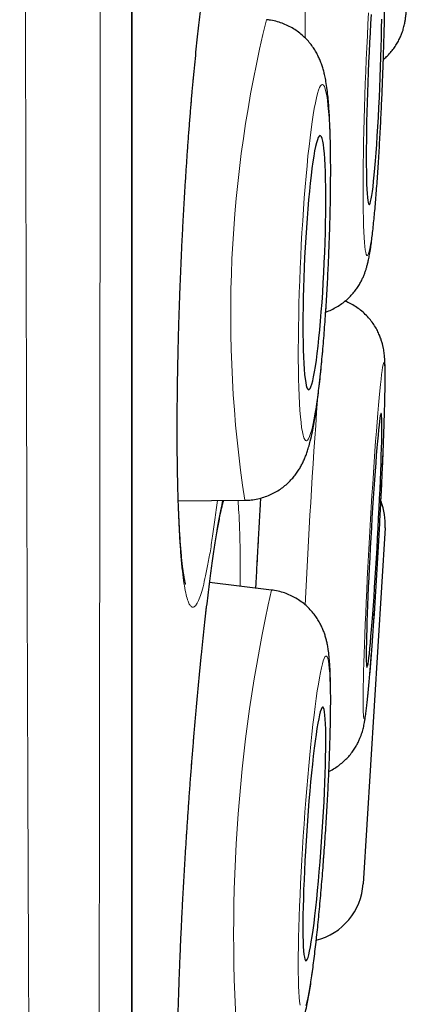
# Model space of a CAD drawing. Header units: millimetres. Extents: x 8 to 761, y 12 to 790.
# Tile 229 of 241: x 606.45 to 608.35, y 762.84 to 767.58. Entities that reach past the tile are written whole.
import ezdxf

# ---------------------------------------------------------------- set-up
doc = ezdxf.new("R2010")
doc.units = ezdxf.units.MM

msp = doc.modelspace()

# ---------------------------------------------------------------- linework, layer by layer
at = {"color": 7, "linetype": 'Continuous', "lineweight": 30}
for p, q in [((606.9927, 755.6467), (606.9927, 788.9815)), ((607.2153, 765.2635), (607.5355, 765.2659)), ((608.211, 765.1335), (608.1054, 763.4188)), ((607.6644, 764.8336), (607.3664, 764.8691))]:
    msp.add_line(p, q, dxfattribs=at)
at = {"color": 252, "linetype": 'Continuous', "lineweight": 0}
msp.add_line((606.9903, 755.6163), (606.9903, 772.3141), dxfattribs=at)
at = {"color": 252, "linetype": 'Continuous', "lineweight": 0, "flags": 128}
for points in [[(608.1317, 767.6142), (608.1286, 767.5595), (608.1258, 767.5036), (608.123, 767.4468), (608.1204, 767.3894), (608.118, 767.3315), (608.1158, 767.2736), (608.1138, 767.2157), (608.112, 767.1583), (608.1103, 767.1015), (608.109, 767.0456), (608.1078, 766.9909), (608.1068, 766.9376), (608.1061, 766.886), (608.1057, 766.8363), (608.1054, 766.7887), (608.1054, 766.7434), (608.1057, 766.7007), (608.1062, 766.6608), (608.1069, 766.6238), (608.1079, 766.5899), (608.1091, 766.5592), (608.1105, 766.5319), (608.1121, 766.5082), (608.114, 766.488), (608.116, 766.4716), (608.1183, 766.459), (608.1207, 766.4502), (608.1233, 766.4453), (608.126, 766.4443), (608.1289, 766.4473), (608.132, 766.4541), (608.1351, 766.4648), (608.1384, 766.4793), (608.1417, 766.4976), (608.1452, 766.5196), (608.1486, 766.5451), (608.1522, 766.5741), (608.1557, 766.6064), (608.1593, 766.6419), (608.1629, 766.6804), (608.1664, 766.7218), (608.1699, 766.7658), (608.1734, 766.8122), (608.1767, 766.8609), (608.18, 766.9116), (608.1832, 766.964), (608.1863, 767.0181), (608.1893, 767.0734), (608.1921, 767.1298), (608.1947, 767.1869), (608.1972, 767.2446), (608.1995, 767.3025)], [(608.1995, 767.3025), (608.2017, 767.3605), (608.2036, 767.4182), (608.2053, 767.4753), (608.2068, 767.5317), (608.2081, 767.587)], [(607.9377, 766.4105), (607.9402, 766.4684), (607.9423, 766.5261), (607.9441, 766.5832), (607.9456, 766.6396), (607.9467, 766.6949), (607.9475, 766.7489), (607.9479, 766.8013), (607.948, 766.852), (607.9478, 766.9007), (607.9471, 766.9471), (607.9462, 766.9911), (607.9448, 767.0324), (607.9432, 767.0709), (607.9412, 767.1064), (607.9389, 767.1387), (607.9363, 767.1677), (607.9333, 767.1932), (607.9301, 767.2152), (607.9266, 767.2334), (607.9229, 767.248), (607.9189, 767.2587), (607.9147, 767.2655), (607.9103, 767.2685), (607.9058, 767.2675), (607.901, 767.2626), (607.8962, 767.2538), (607.8912, 767.2412), (607.8861, 767.2248), (607.8809, 767.2046), (607.8757, 767.1809), (607.8705, 767.1536), (607.8653, 767.123), (607.8601, 767.089), (607.8549, 767.052), (607.8498, 767.0121), (607.8449, 766.9694), (607.84, 766.9242), (607.8353, 766.8766), (607.8307, 766.8269), (607.8263, 766.7753), (607.8221, 766.722), (607.8182, 766.6674), (607.8144, 766.6115), (607.811, 766.5547), (607.8078, 766.4973), (607.8049, 766.4395), (607.8023, 766.3815), (607.8, 766.3237), (607.798, 766.2662), (607.7964, 766.2094), (607.7951, 766.1536), (607.7941, 766.0989), (607.7935, 766.0456), (607.7932, 765.994), (607.7933, 765.9443), (607.7938, 765.8968), (607.7946, 765.8515), (607.7957, 765.8088), (607.7972, 765.7689), (607.7991, 765.7319), (607.8012, 765.698), (607.8037, 765.6673), (607.8064, 765.6401), (607.8095, 765.6163), (607.8129, 765.5962), (607.8165, 765.5798), (607.8203, 765.5671), (607.8244, 765.5584), (607.8287, 765.5535), (607.8332, 765.5525), (607.8378, 765.5554), (607.8427, 765.5623), (607.8476, 765.573), (607.8526, 765.5875), (607.8578, 765.6058), (607.8629, 765.6277), (607.8682, 765.6533), (607.8734, 765.6822), (607.8786, 765.7145), (607.8838, 765.75), (607.8889, 765.7885), (607.8939, 765.8299), (607.8989, 765.8738), (607.9037, 765.9203), (607.9083, 765.9689), (607.9128, 766.0196), (607.9171, 766.0721), (607.9212, 766.1261), (607.925, 766.1814), (607.9286, 766.2377), (607.9319, 766.2949), (607.935, 766.3525), (607.9377, 766.4105)], [(608.1106, 764.2145), (608.1123, 764.2164), (608.1141, 764.2222), (608.1162, 764.2318), (608.1185, 764.2453), (608.1209, 764.2626), (608.1235, 764.2835), (608.1263, 764.3081), (608.1292, 764.3361), (608.1322, 764.3675), (608.1354, 764.4021), (608.1387, 764.4398), (608.142, 764.4804), (608.1454, 764.5236), (608.1489, 764.5694), (608.1525, 764.6174), (608.156, 764.6676), (608.1596, 764.7195), (608.1632, 764.7731), (608.1667, 764.8281), (608.1702, 764.8841), (608.1736, 764.9411), (608.177, 764.9986), (608.1803, 765.0564), (608.1835, 765.1144), (608.1866, 765.1721), (608.1895, 765.2294), (608.1923, 765.2859), (608.195, 765.3415), (608.1974, 765.3959), (608.1997, 765.4488), (608.2018, 765.4999), (608.2038, 765.5491), (608.2055, 765.5962), (608.2069, 765.6408), (608.2082, 765.6829), (608.2092, 765.7221), (608.2101, 765.7584), (608.2106, 765.7916), (608.2109, 765.8215), (608.211, 765.8479), (608.2109, 765.8709), (608.2105, 765.8901), (608.2099, 765.9057), (608.209, 765.9174), (608.2079, 765.9253), (608.2066, 765.9293), (608.205, 765.9294), (608.2033, 765.9256), (608.2013, 765.9179), (608.1991, 765.9063), (608.1968, 765.8909), (608.1943, 765.8718), (608.1916, 765.849), (608.1887, 765.8227), (608.1858, 765.793), (608.1827, 765.7599), (608.1794, 765.7238), (608.1761, 765.6846), (608.1727, 765.6427), (608.1693, 765.5982), (608.1658, 765.5512), (608.1622, 765.5021), (608.1586, 765.451), (608.1551, 765.3982), (608.1515, 765.3439), (608.148, 765.2884), (608.1445, 765.2319), (608.1411, 765.1746), (608.1378, 765.1169), (608.1345, 765.059), (608.1314, 765.0011), (608.1284, 764.9436), (608.1255, 764.8866), (608.1228, 764.8305), (608.1202, 764.7755), (608.1178, 764.7219), (608.1156, 764.6698), (608.1136, 764.6196), (608.1118, 764.5714), (608.1102, 764.5256), (608.1088, 764.4822), (608.1077, 764.4415), (608.1068, 764.4037), (608.1061, 764.369), (608.1056, 764.3374), (608.1054, 764.3092), (608.1055, 764.2845), (608.1057, 764.2634), (608.1062, 764.246), (608.107, 764.2323), (608.108, 764.2225), (608.1092, 764.2166), (608.1106, 764.2145)], [(607.8299, 762.8318), (607.8344, 762.849), (607.8391, 762.8698), (607.844, 762.8942), (607.8489, 762.9221), (607.854, 762.9533), (607.8591, 762.9878), (607.8643, 763.0253), (607.8695, 763.0657), (607.8748, 763.1089), (607.88, 763.1545), (607.8851, 763.2024), (607.8902, 763.2525), (607.8953, 763.3043), (607.9002, 763.3578), (607.9049, 763.4127), (607.9095, 763.4687), (607.914, 763.5255), (607.9182, 763.583), (607.9222, 763.6408), (607.926, 763.6987), (607.9295, 763.7564), (607.9328, 763.8137), (607.9357, 763.8702), (607.9384, 763.9258), (607.9408, 763.9802), (607.9428, 764.0331), (607.9446, 764.0843), (607.9459, 764.1336), (607.947, 764.1806), (607.9477, 764.2254), (607.948, 764.2675), (607.948, 764.3068), (607.9476, 764.3432), (607.9469, 764.3765), (607.9458, 764.4065), (607.9444, 764.4331), (607.9427, 764.4561), (607.9406, 764.4755), (607.9382, 764.4912), (607.9355, 764.5031), (607.9325, 764.5111), (607.9292, 764.5153), (607.9257, 764.5155), (607.9219, 764.5118), (607.9178, 764.5043), (607.9136, 764.4928), (607.9092, 764.4776), (607.9045, 764.4586), (607.8998, 764.436), (607.8948, 764.4099), (607.8898, 764.3803), (607.8847, 764.3474), (607.8796, 764.3114), (607.8743, 764.2724), (607.8691, 764.2306), (607.8639, 764.1862), (607.8587, 764.1393), (607.8536, 764.0903), (607.8485, 764.0394), (607.8436, 763.9866), (607.8387, 763.9324), (607.834, 763.877), (607.8295, 763.8205), (607.8252, 763.7633), (607.821, 763.7057), (607.8172, 763.6478), (607.8135, 763.5899), (607.8101, 763.5324), (607.807, 763.4755), (607.8042, 763.4194), (607.8016, 763.3644), (607.7994, 763.3107), (607.7975, 763.2586), (607.796, 763.2084), (607.7948, 763.1602), (607.7939, 763.1142), (607.7934, 763.0708), (607.7932, 763.03), (607.7934, 762.9921), (607.794, 762.9573), (607.7949, 762.9256), (607.7961, 762.8973), (607.7977, 762.8725), (607.7996, 762.8513), (607.8018, 762.8337)]]:
    msp.add_lwpolyline(points, dxfattribs=at)
at = {"color": 7, "linetype": 'Continuous', "lineweight": 30, "flags": 128}
for points in [[(608.1442, 767.6053), (608.1415, 767.562), (608.1388, 767.5171), (608.1363, 767.4708), (608.134, 767.4235), (608.1317, 767.3754), (608.1297, 767.3269), (608.1278, 767.2782), (608.1262, 767.2296), (608.1247, 767.1816), (608.1234, 767.1342), (608.1224, 767.088), (608.1216, 767.0431), (608.121, 766.9998), (608.1206, 766.9585), (608.1205, 766.9193), (608.1207, 766.8826), (608.121, 766.8485), (608.1216, 766.8172), (608.1225, 766.7891), (608.1235, 766.7642), (608.1248, 766.7427), (608.1263, 766.7247), (608.128, 766.7104), (608.1299, 766.6998), (608.1319, 766.6931), (608.1342, 766.6902), (608.1366, 766.6911), (608.1391, 766.696), (608.1417, 766.7046), (608.1445, 766.7171), (608.1473, 766.7332), (608.1502, 766.753), (608.1531, 766.7762), (608.1561, 766.8028), (608.1591, 766.8325), (608.1621, 766.8652), (608.1651, 766.9006), (608.168, 766.9386), (608.1709, 766.9789), (608.1736, 767.0212), (608.1763, 767.0653), (608.1789, 767.111), (608.1813, 767.1578), (608.1836, 767.2055), (608.1858, 767.2539), (608.1877, 767.3025)], [(608.1877, 767.3025), (608.1895, 767.3512), (608.1911, 767.3996), (608.1924, 767.4473), (608.1936, 767.4941), (608.1945, 767.5397), (608.1952, 767.5839)], [(607.9185, 766.4105), (607.9206, 766.4591), (607.9223, 766.5075), (607.9237, 766.5552), (607.9247, 766.602), (607.9254, 766.6476), (607.9258, 766.6917), (607.9258, 766.734), (607.9255, 766.7743), (607.9248, 766.8123), (607.9238, 766.8477), (607.9225, 766.8804), (607.9208, 766.9101), (607.9188, 766.9366), (607.9165, 766.9599), (607.9139, 766.9796), (607.911, 766.9958), (607.9079, 767.0082), (607.9045, 767.0169), (607.901, 767.0217), (607.8972, 767.0227), (607.8933, 767.0198), (607.8892, 767.013), (607.885, 767.0024), (607.8807, 766.9881), (607.8764, 766.9702), (607.872, 766.9487), (607.8676, 766.9238), (607.8632, 766.8956), (607.8589, 766.8644), (607.8547, 766.8303), (607.8505, 766.7936), (607.8465, 766.7544), (607.8426, 766.7131), (607.8389, 766.6699), (607.8354, 766.625), (607.8322, 766.5787), (607.8291, 766.5314), (607.8264, 766.4833), (607.8239, 766.4348), (607.8217, 766.3861), (607.8198, 766.3376), (607.8183, 766.2895), (607.817, 766.2422), (607.8161, 766.196), (607.8156, 766.1511), (607.8154, 766.1078), (607.8156, 766.0665), (607.8161, 766.0273), (607.8169, 765.9906), (607.8181, 765.9565), (607.8196, 765.9253), (607.8215, 765.8972), (607.8236, 765.8723), (607.8261, 765.8508), (607.8288, 765.8328), (607.8318, 765.8185), (607.835, 765.8079), (607.8385, 765.8012), (607.8422, 765.7983), (607.846, 765.7992), (607.85, 765.8041), (607.8541, 765.8127), (607.8584, 765.8252), (607.8627, 765.8413), (607.8671, 765.8611), (607.8715, 765.8843), (607.8759, 765.9108), (607.8802, 765.9405), (607.8845, 765.9732), (607.8887, 766.0087), (607.8928, 766.0466), (607.8967, 766.0869), (607.9005, 766.1292), (607.9041, 766.1733), (607.9075, 766.2189), (607.9107, 766.2658), (607.9136, 766.3135), (607.9162, 766.3618), (607.9185, 766.4105)], [(608.1243, 764.4602), (608.1257, 764.4621), (608.1273, 764.4678), (608.1291, 764.4773), (608.1311, 764.4906), (608.1332, 764.5076), (608.1356, 764.5281), (608.138, 764.5521), (608.1406, 764.5794), (608.1433, 764.6098), (608.1461, 764.6431), (608.149, 764.6791), (608.1519, 764.7177), (608.1549, 764.7584), (608.1579, 764.8012), (608.1609, 764.8456), (608.1639, 764.8915), (608.1668, 764.9385), (608.1697, 764.9864), (608.1725, 765.0348), (608.1752, 765.0835), (608.1778, 765.132), (608.1803, 765.1802), (608.1827, 765.2278), (608.1849, 765.2743), (608.1869, 765.3195), (608.1888, 765.3632), (608.1904, 765.4051), (608.1919, 765.4448), (608.1931, 765.4822), (608.1941, 765.517), (608.1949, 765.549), (608.1955, 765.578), (608.1958, 765.6038), (608.1959, 765.6262), (608.1958, 765.6451), (608.1954, 765.6604), (608.1947, 765.672), (608.1939, 765.6797), (608.1928, 765.6837), (608.1915, 765.6837), (608.19, 765.6799), (608.1883, 765.6723), (608.1864, 765.6609), (608.1843, 765.6457), (608.1821, 765.6269), (608.1797, 765.6047), (608.1772, 765.579), (608.1745, 765.5502), (608.1718, 765.5183), (608.1689, 765.4836), (608.166, 765.4463), (608.1631, 765.4066), (608.1601, 765.3648), (608.1571, 765.3212), (608.1541, 765.276), (608.1511, 765.2295), (608.1482, 765.182), (608.1454, 765.1338), (608.1426, 765.0853), (608.1399, 765.0366), (608.1373, 764.9882), (608.1349, 764.9403), (608.1326, 764.8932), (608.1305, 764.8473), (608.1286, 764.8028), (608.1268, 764.76), (608.1253, 764.7191), (608.1239, 764.6805), (608.1228, 764.6444), (608.1219, 764.611), (608.1212, 764.5805), (608.1208, 764.5531), (608.1206, 764.529), (608.1206, 764.5083), (608.1209, 764.4912), (608.1214, 764.4777), (608.1221, 764.4681), (608.1231, 764.4622), (608.1243, 764.4602)], [(607.8301, 763.0472), (607.8332, 763.0489), (607.8365, 763.0545), (607.8401, 763.0639), (607.8438, 763.0771), (607.8478, 763.0939), (607.8518, 763.1144), (607.856, 763.1382), (607.8603, 763.1654), (607.8646, 763.1956), (607.869, 763.2288), (607.8734, 763.2648), (607.8778, 763.3032), (607.8821, 763.3438), (607.8864, 763.3865), (607.8905, 763.4309), (607.8945, 763.4767), (607.8984, 763.5236), (607.9021, 763.5715), (607.9056, 763.6198), (607.9089, 763.6684), (607.912, 763.717), (607.9147, 763.7652), (607.9172, 763.8127), (607.9195, 763.8592), (607.9214, 763.9045), (607.9229, 763.9482), (607.9242, 763.9901), (607.9251, 764.0299), (607.9256, 764.0674), (607.9259, 764.1022), (607.9257, 764.1343), (607.9253, 764.1633), (607.9244, 764.1892), (607.9233, 764.2117), (607.9218, 764.2307), (607.9199, 764.2461), (607.9178, 764.2578), (607.9154, 764.2657), (607.9127, 764.2698), (607.9097, 764.27), (607.9065, 764.2663), (607.903, 764.2588), (607.8993, 764.2475), (607.8955, 764.2325), (607.8915, 764.2138), (607.8874, 764.1917), (607.8831, 764.1661), (607.8788, 764.1374), (607.8745, 764.1056), (607.8701, 764.0711), (607.8657, 764.0339), (607.8613, 763.9943), (607.857, 763.9526), (607.8528, 763.9091), (607.8487, 763.8639), (607.8448, 763.8175), (607.841, 763.7701), (607.8374, 763.7219), (607.834, 763.6734), (607.8308, 763.6248), (607.8279, 763.5764), (607.8252, 763.5285), (607.8229, 763.4814), (607.8208, 763.4355), (607.8191, 763.391), (607.8177, 763.3481), (607.8166, 763.3072), (607.8159, 763.2686), (607.8155, 763.2324), (607.8154, 763.1989), (607.8157, 763.1683), (607.8164, 763.1408), (607.8174, 763.1166), (607.8187, 763.0959), (607.8204, 763.0786), (607.8224, 763.0651), (607.8246, 763.0553), (607.8272, 763.0493), (607.8301, 763.0472)]]:
    msp.add_lwpolyline(points, dxfattribs=at)
at = {"color": 252, "linetype": 'Continuous', "lineweight": 0}
for centre, radius, start, end in [((612.6658, 767.5274), 4.8397, 168.7551, 180.4079), ((613.4106, 766.1598), 5.9428, 166.16775, 188.6517), ((646.951, 762.917), 39.1678, 175.85259, 177.30133), ((615.0204, 763.1846), 7.5386, 167.36484, 185.04588)]:
    msp.add_arc(centre, radius, start, end, dxfattribs=at)
at = {"color": 7, "linetype": 'Continuous', "lineweight": 30}
for centre, start, end in [((607.9116, 765.152), 356.475, 20.9148), ((607.806, 763.4373), 284.1006, 356.475)]:
    msp.add_arc(centre, 0.3, start, end, dxfattribs=at)
at = {"color": 252, "linetype": 'Continuous', "lineweight": 0}
for points, knots in [([(606.5622, 754.2396), (606.5622, 754.2398), (606.5622, 754.2421), (606.5619, 754.2595), (606.5614, 754.2925), (606.5607, 754.3408), (606.5598, 754.4022), (606.5586, 754.478), (606.5573, 754.568), (606.5557, 754.6724), (606.554, 754.7908), (606.5521, 754.9232), (606.5501, 755.0697), (606.548, 755.2277), (606.5458, 755.3966), (606.5436, 755.576), (606.5414, 755.7679), (606.5392, 755.9719), (606.5369, 756.1876), (606.5347, 756.4149), (606.5324, 756.6539), (606.5302, 756.9082), (606.5278, 757.1781), (606.5255, 757.4642), (606.5231, 757.7622), (606.5208, 758.0696), (606.5184, 758.3855), (606.5162, 758.7096), (606.514, 759.0443), (606.5118, 759.3903), (606.5096, 759.747), (606.5076, 760.1123), (606.5056, 760.4851), (606.5037, 760.872), (606.5018, 761.2755), (606.4998, 761.6961), (606.4979, 762.126), (606.4961, 762.5576), (606.4943, 762.9897), (606.4926, 763.4218), (606.4909, 763.8612), (606.4893, 764.3083), (606.4877, 764.7627), (606.4861, 765.2214), (606.4846, 765.6834), (606.4832, 766.157), (606.4818, 766.6446), (606.4806, 767.0907), (606.4796, 767.4843), (606.4787, 767.824), (606.4777, 768.2125), (606.4767, 768.6504), (606.4755, 769.139), (606.4744, 769.6304), (606.4732, 770.1253), (606.4721, 770.6229), (606.4711, 771.1202), (606.47, 771.6159), (606.469, 772.119), (606.468, 772.6318), (606.4671, 773.1543), (606.4662, 773.6766), (606.4654, 774.1889), (606.4646, 774.6902), (606.4638, 775.1807), (606.4631, 775.6695), (606.4623, 776.1571), (606.4616, 776.6427), (606.4609, 777.1235), (606.4602, 777.5981), (606.4595, 778.0753), (606.4589, 778.5568), (606.4583, 778.9883), (606.4578, 779.3625), (606.4575, 779.6809), (606.4571, 780.0033), (606.4568, 780.3292), (606.4565, 780.6585), (606.4562, 780.9843), (606.4559, 781.3072), (606.4556, 781.6267), (606.4553, 781.9429), (606.455, 782.255), (606.4547, 782.5959), (606.4544, 782.9632), (606.4541, 783.3551), (606.4538, 783.739), (606.4534, 784.1141), (606.4532, 784.4798), (606.4529, 784.8362), (606.4527, 785.1832), (606.4525, 785.526), (606.4524, 785.8634), (606.4523, 786.195), (606.4522, 786.5153), (606.4521, 786.8185), (606.452, 787.1048), (606.4519, 787.3749), (606.4519, 787.6339), (606.4518, 787.8812), (606.4517, 788.1163), (606.4516, 788.3394), (606.4516, 788.5504), (606.4515, 788.7522), (606.4516, 788.9437), (606.4516, 789.1243), (606.4517, 789.2908), (606.4517, 789.4327), (606.4518, 789.5531), (606.4518, 789.6547), (606.4519, 789.7473), (606.4519, 789.8305), (606.4519, 789.9043), (606.4519, 789.9689), (606.4519, 790.0241), (606.4519, 790.0696), (606.4519, 790.105), (606.4518, 790.1308), (606.4518, 790.1395), (606.4518, 790.1437)], [0, 0, 0, 0, 0.000866, 0.009628, 0.018417, 0.027206, 0.036047, 0.044895, 0.053917, 0.062941, 0.071964, 0.081051, 0.09014, 0.099228, 0.107985, 0.116741, 0.125524, 0.134308, 0.143064, 0.151821, 0.160603, 0.169385, 0.178572, 0.187759, 0.196975, 0.20619, 0.215182, 0.224174, 0.233193, 0.242212, 0.251284, 0.260363, 0.269296, 0.278235, 0.287688, 0.297142, 0.306626, 0.316111, 0.325124, 0.334137, 0.343178, 0.352219, 0.361312, 0.370413, 0.379367, 0.388328, 0.397808, 0.407288, 0.41363, 0.419972, 0.426313, 0.435282, 0.444251, 0.453247, 0.462243, 0.471291, 0.480346, 0.489257, 0.498174, 0.507603, 0.517032, 0.526494, 0.535955, 0.544905, 0.553854, 0.562831, 0.571807, 0.580836, 0.589871, 0.598762, 0.60766, 0.617067, 0.626474, 0.632768, 0.639061, 0.645354, 0.652049, 0.658744, 0.66545, 0.672156, 0.678897, 0.685638, 0.692391, 0.699143, 0.708053, 0.716964, 0.725901, 0.734838, 0.743749, 0.752659, 0.761597, 0.770535, 0.779903, 0.78927, 0.798669, 0.808068, 0.816974, 0.825879, 0.834812, 0.843744, 0.85265, 0.861556, 0.870489, 0.879422, 0.888783, 0.898145, 0.907539, 0.916933, 0.924423, 0.931915, 0.939406, 0.946934, 0.954462, 0.961989, 0.96963, 0.977272, 0.984913, 0.992593, 1, 1, 1, 1]), ([(606.8479, 789.9146), (606.8479, 789.9136), (606.8479, 789.9118), (606.8479, 789.8968), (606.8479, 789.8729), (606.848, 789.8392), (606.848, 789.7959), (606.8481, 789.7429), (606.8481, 789.6799), (606.8481, 789.6069), (606.8481, 789.524), (606.8481, 789.4313), (606.8481, 789.3288), (606.8481, 789.2107), (606.848, 789.0752), (606.848, 788.9202), (606.848, 788.7523), (606.848, 788.5717), (606.848, 788.3786), (606.848, 788.1732), (606.848, 787.9554), (606.8481, 787.7216), (606.8481, 787.4717), (606.8481, 787.2048), (606.8481, 786.9251), (606.848, 786.6377), (606.848, 786.344), (606.8479, 786.0446), (606.8478, 785.7344), (606.8477, 785.413), (606.8477, 785.0806), (606.8476, 784.7394), (606.8475, 784.3902), (606.8475, 784.0268), (606.8474, 783.647), (606.8474, 783.2502), (606.8473, 782.8437), (606.8472, 782.4347), (606.8471, 782.0245), (606.847, 781.6139), (606.8468, 781.1952), (606.8467, 780.7687), (606.8465, 780.3347), (606.8463, 779.8952), (606.8461, 779.4506), (606.8459, 779.0008), (606.8458, 778.5453), (606.8456, 778.0835), (606.8455, 777.6162), (606.8453, 777.1462), (606.8452, 776.6749), (606.845, 776.1936), (606.8448, 775.6999), (606.8445, 775.1934), (606.8443, 774.684), (606.844, 774.1805), (606.8437, 773.6841), (606.8434, 773.1947), (606.8431, 772.7041), (606.8428, 772.2117), (606.8425, 771.7182), (606.8422, 771.2267), (606.8419, 770.7384), (606.8416, 770.2445), (606.8413, 769.7427), (606.8409, 769.2331), (606.8405, 768.7254), (606.8401, 768.2283), (606.8397, 767.7423), (606.8393, 767.2674), (606.8388, 766.7958), (606.8383, 766.327), (606.8378, 765.8618), (606.8374, 765.4031), (606.8369, 764.952), (606.8364, 764.5002), (606.8359, 764.046), (606.8354, 763.5899), (606.8349, 763.1405), (606.8344, 762.7065), (606.8338, 762.2882), (606.8332, 761.8849), (606.8326, 761.4891), (606.8319, 761.1003), (606.8312, 760.7193), (606.8305, 760.3484), (606.8298, 759.9883), (606.8291, 759.6327), (606.8284, 759.2806), (606.8277, 758.9326), (606.8269, 758.5955), (606.8262, 758.2778), (606.8254, 757.9791), (606.8246, 757.6984), (606.8238, 757.4278), (606.823, 757.168), (606.8221, 756.9191), (606.8213, 756.6813), (606.8204, 756.4545), (606.8195, 756.2357), (606.8186, 756.026), (606.8177, 755.826), (606.8168, 755.6391), (606.816, 755.4683), (606.8152, 755.3131), (606.8145, 755.1728), (606.8138, 755.0449), (606.8131, 754.9297), (606.8124, 754.8274), (606.8119, 754.7381), (606.8113, 754.6616), (606.8109, 754.5973), (606.8105, 754.5459), (606.8101, 754.5087), (606.8099, 754.4852), (606.8099, 754.4823), (606.8099, 754.4808)], [0, 0, 0, 0, 0.007376, 0.014754, 0.02213, 0.029543, 0.036956, 0.044369, 0.051894, 0.059421, 0.066946, 0.074509, 0.082073, 0.089636, 0.098405, 0.107174, 0.11597, 0.124766, 0.133534, 0.142303, 0.151099, 0.159895, 0.169117, 0.178339, 0.187591, 0.196844, 0.205618, 0.214392, 0.223193, 0.231994, 0.240846, 0.249706, 0.258423, 0.267146, 0.276372, 0.285597, 0.294854, 0.30411, 0.312908, 0.321707, 0.330504, 0.339362, 0.348222, 0.35708, 0.36589, 0.3747, 0.383537, 0.392375, 0.401265, 0.410161, 0.418912, 0.427669, 0.436935, 0.446202, 0.455499, 0.464796, 0.473624, 0.482453, 0.491308, 0.500164, 0.509071, 0.517986, 0.526755, 0.535531, 0.544816, 0.554101, 0.563417, 0.572733, 0.581604, 0.590475, 0.599373, 0.608271, 0.617221, 0.626178, 0.634991, 0.64381, 0.653141, 0.662472, 0.671835, 0.681198, 0.690048, 0.698898, 0.707775, 0.716651, 0.725579, 0.734513, 0.743306, 0.752105, 0.761406, 0.770707, 0.780039, 0.789372, 0.797992, 0.806611, 0.815256, 0.8239, 0.83252, 0.84114, 0.849784, 0.858429, 0.867463, 0.876497, 0.88556, 0.894624, 0.903245, 0.911866, 0.920513, 0.92916, 0.937782, 0.946403, 0.955051, 0.963699, 0.972758, 0.981818, 0.990909, 1, 1, 1, 1]), ([(607.4861, 767.9582), (607.4836, 767.9771), (607.4785, 768.0149), (607.4698, 768.0576), (607.4604, 768.0896), (607.4502, 768.1097), (607.4395, 768.1177), (607.4281, 768.1137), (607.4163, 768.0979), (607.4042, 768.0704), (607.3917, 768.031), (607.379, 767.9802), (607.3661, 767.9186), (607.3533, 767.8466), (607.3405, 767.7642), (607.3278, 767.6724), (607.3154, 767.5719), (607.3033, 767.4634), (607.2916, 767.3474), (607.2805, 767.2249), (607.2698, 767.0968), (607.2599, 766.9641), (607.2507, 766.8276), (607.2422, 766.6881), (607.2346, 766.5469), (607.2279, 766.405), (607.2222, 766.2633), (607.2175, 766.1227), (607.2137, 765.9842), (607.211, 765.8491), (607.2094, 765.7182), (607.2089, 765.5922), (607.2095, 765.4722), (607.2111, 765.359), (607.2138, 765.2537), (607.2176, 765.1567), (607.2223, 765.0685), (607.2281, 764.9902), (607.2348, 764.9223), (607.2424, 764.865), (607.2509, 764.8188), (607.2596, 764.7859), (607.2684, 764.7647), (607.2771, 764.7531), (607.2869, 764.7494), (607.2977, 764.756), (607.3096, 764.7748), (607.3219, 764.8054), (607.3344, 764.8474), (607.3471, 764.9009), (607.36, 764.9654), (607.3729, 765.04), (607.3856, 765.1249), (607.3959, 765.2001), (607.4018, 765.2498), (607.4036, 765.2649)], [0, 0, 0, 0, 0.019221, 0.03851, 0.0578, 0.07702, 0.096241, 0.115531, 0.13482, 0.154041, 0.173261, 0.192551, 0.21184, 0.231061, 0.250282, 0.269571, 0.288861, 0.308081, 0.327302, 0.346592, 0.365881, 0.385102, 0.404322, 0.423612, 0.442901, 0.462122, 0.481343, 0.500632, 0.519922, 0.539142, 0.558363, 0.577653, 0.596942, 0.616163, 0.635383, 0.654673, 0.673962, 0.693183, 0.712404, 0.731693, 0.750983, 0.770203, 0.786226, 0.802268, 0.81829, 0.837511, 0.8568, 0.87609, 0.895311, 0.914531, 0.933821, 0.95311, 0.972331, 0.991552, 1, 1, 1, 1]), ([(607.6128, 765.2767), (607.6108, 765.2421), (607.606, 765.1603), (607.5989, 765.0308), (607.5929, 764.9204), (607.5898, 764.8582), (607.589, 764.8425)], [0, 0, 0, 0, 0.23963, 0.565652, 0.890513, 1, 1, 1, 1]), ([(607.4294, 765.2651), (607.4287, 765.2623), (607.4242, 765.2444), (607.4155, 765.2006), (607.4034, 765.1335), (607.3908, 765.0549), (607.3781, 764.9668), (607.3653, 764.8697), (607.3524, 764.7645), (607.3396, 764.6514), (607.327, 764.5314), (607.3146, 764.4055), (607.3025, 764.2748), (607.2909, 764.1398), (607.2797, 764.0014), (607.2692, 763.861), (607.2593, 763.7194), (607.2501, 763.5777), (607.2417, 763.4366), (607.2342, 763.2974), (607.2275, 763.161), (607.2219, 763.0286), (607.2172, 762.9007), (607.2135, 762.7783), (607.2109, 762.6626), (607.2094, 762.5543), (607.2089, 762.454), (607.2095, 762.3624), (607.2112, 762.2802), (607.214, 762.2084), (607.2179, 762.1469), (607.2227, 762.0963), (607.2282, 762.0593), (607.2341, 762.034), (607.2403, 762.0185), (607.2476, 762.0107), (607.256, 762.0128), (607.2657, 762.0271), (607.276, 762.053), (607.287, 762.0904), (607.2984, 762.1395), (607.3104, 762.1997), (607.3227, 762.2703), (607.3352, 762.3511), (607.3472, 762.4352), (607.355, 762.4962), (607.3585, 762.5236)], [0, 0, 0, 0, 0.004303, 0.027877, 0.051368, 0.074858, 0.098433, 0.122007, 0.145497, 0.168988, 0.192562, 0.216137, 0.239627, 0.263118, 0.286692, 0.310266, 0.333757, 0.357247, 0.380822, 0.404396, 0.427887, 0.451377, 0.474952, 0.498526, 0.522016, 0.545507, 0.569081, 0.592656, 0.616146, 0.639637, 0.663211, 0.686785, 0.710276, 0.729855, 0.749458, 0.769037, 0.792527, 0.816102, 0.839676, 0.863167, 0.886657, 0.910231, 0.933806, 0.957296, 0.980787, 1, 1, 1, 1]), ([(607.5079, 765.1912), (607.5067, 765.2121), (607.505, 765.24), (607.5027, 765.2605), (607.5021, 765.2656)], [0, 0, 0, 0, 0.748741, 1, 1, 1, 1]), ([(607.5136, 764.8515), (607.5136, 764.8527), (607.514, 764.8893), (607.5139, 764.954), (607.5131, 765.0438), (607.5111, 765.1239), (607.509, 765.1688), (607.5079, 765.1912)], [0, 0, 0, 0, 0.008243, 0.25574, 0.504122, 0.752503, 1, 1, 1, 1])]:
    msp.add_open_spline(points, degree=3, knots=knots, dxfattribs=at)
at = {"color": 7, "linetype": 'Continuous', "lineweight": 30}
for points, knots in [([(608.1999, 767.3026), (608.2003, 767.3123), (608.2013, 767.3405), (608.203, 767.3872), (608.2047, 767.4423), (608.2063, 767.4968), (608.2077, 767.5507), (608.2089, 767.6036), (608.2099, 767.6554), (608.2106, 767.7059), (608.2112, 767.7549), (608.2115, 767.8024), (608.2116, 767.848), (608.2115, 767.8917), (608.2112, 767.9334), (608.2106, 767.973), (608.2098, 768.0105), (608.2087, 768.046), (608.2073, 768.0796), (608.2055, 768.1118), (608.2031, 768.144), (608.2001, 768.1732), (608.1965, 768.1981), (608.1928, 768.2179), (608.189, 768.2345), (608.1843, 768.2514), (608.1784, 768.269), (608.171, 768.2877), (608.1616, 768.3077), (608.1497, 768.3286), (608.1351, 768.3502), (608.1176, 768.3716), (608.0975, 768.3922), (608.0749, 768.4112), (608.0501, 768.4281), (608.0235, 768.4426), (607.9955, 768.4546), (607.9652, 768.4638), (607.9396, 768.4693), (607.9237, 768.4704), (607.9191, 768.4707)], [0, 0, 0, 0, 0.017499, 0.050763, 0.084037, 0.117322, 0.150627, 0.183959, 0.217328, 0.250745, 0.284226, 0.317788, 0.351455, 0.38526, 0.419248, 0.453484, 0.488068, 0.523156, 0.559016, 0.596154, 0.635679, 0.680806, 0.713645, 0.733312, 0.750857, 0.766694, 0.781717, 0.796606, 0.811754, 0.827604, 0.844271, 0.861621, 0.879435, 0.897538, 0.915817, 0.934205, 0.952661, 0.971159, 0.991612, 1, 1, 1, 1]), ([(608.2026, 767.389), (608.2079, 767.3935), (608.22, 767.4037), (608.2368, 767.4216), (608.253, 767.4417), (608.2667, 767.4622), (608.2781, 767.4825), (608.2871, 767.5017), (608.2939, 767.5191), (608.2988, 767.5344), (608.3024, 767.5474), (608.305, 767.5588), (608.307, 767.5687), (608.3085, 767.578), (608.3099, 767.5871), (608.3111, 767.5971), (608.3125, 767.6106), (608.314, 767.6274), (608.3155, 767.6486), (608.3171, 767.6721), (608.3186, 767.6985), (608.3202, 767.7279), (608.3219, 767.7598), (608.3235, 767.7941), (608.3252, 767.8308), (608.3269, 767.8699), (608.3287, 767.9113), (608.3304, 767.9548), (608.3322, 768.0003), (608.334, 768.0476), (608.3358, 768.0966), (608.3376, 768.147), (608.3394, 768.1986), (608.3412, 768.2514), (608.3429, 768.3049), (608.3447, 768.3592), (608.3461, 768.4049), (608.3469, 768.4325), (608.3472, 768.4418)], [0, 0, 0, 0, 0.0139974, 0.0320124, 0.0494583, 0.0662282, 0.082134, 0.0968748, 0.1101354, 0.1219084, 0.1326522, 0.1430919, 0.1539803, 0.166021, 0.1803375, 0.1985823, 0.2240013, 0.2671395, 0.3074315, 0.3455177, 0.3858028, 0.4246391, 0.4627378, 0.5004213, 0.5378473, 0.5751033, 0.6122417, 0.649296, 0.6862886, 0.723235, 0.7601463, 0.7970307, 0.8338945, 0.8707425, 0.9075786, 0.9444061, 0.9812276, 1, 1, 1, 1]), ([(607.2509, 764.8611), (607.2509, 764.8611), (607.2509, 764.8611), (607.25, 764.8642), (607.2484, 764.8705), (607.2462, 764.8804), (607.2436, 764.894), (607.2407, 764.9115), (607.2377, 764.9329), (607.2346, 764.9582), (607.2315, 764.9872), (607.2285, 765.0198), (607.2257, 765.056), (607.223, 765.0956), (607.2205, 765.1384), (607.2182, 765.1843), (607.2162, 765.2331), (607.2145, 765.2847), (607.213, 765.3389), (607.2119, 765.3955), (607.211, 765.4544), (607.2104, 765.5156), (607.2101, 765.5788), (607.2101, 765.6439), (607.2105, 765.7108), (607.2111, 765.7793), (607.2121, 765.8494), (607.2134, 765.9206), (607.2149, 765.9929), (607.2168, 766.066), (607.2189, 766.1399), (607.2214, 766.2144), (607.2241, 766.2895), (607.2272, 766.3649), (607.2305, 766.4406), (607.234, 766.5163), (607.2379, 766.5916), (607.242, 766.6665), (607.2463, 766.741), (607.2509, 766.815), (607.2557, 766.8883), (607.2607, 766.9607), (607.2659, 767.0318), (607.2713, 767.1014), (607.2768, 767.1693), (607.2825, 767.2355), (607.2884, 767.3001), (607.2944, 767.3632), (607.3006, 767.4244), (607.3069, 767.4835), (607.3133, 767.5402), (607.3197, 767.5942), (607.3261, 767.6453), (607.3325, 767.6934), (607.3389, 767.7388), (607.3453, 767.7815), (607.3517, 767.8212), (607.3581, 767.8577), (607.3642, 767.8906), (607.3701, 767.9199), (607.3757, 767.9452), (607.3808, 767.9663), (607.3852, 767.9827), (607.3888, 767.9948), (607.3916, 768.0032), (607.3933, 768.0078), (607.3942, 768.0098), (607.3939, 768.0093), (607.3939, 768.0093)], [0, 0, 0, 0, 0.005583, 0.015452, 0.026276, 0.038043, 0.050689, 0.064111, 0.07819, 0.092795, 0.107777, 0.123088, 0.138682, 0.154497, 0.170485, 0.186606, 0.20283, 0.219132, 0.235486, 0.251836, 0.268281, 0.284748, 0.301238, 0.317755, 0.334302, 0.350884, 0.367505, 0.384134, 0.400708, 0.417277, 0.433851, 0.450433, 0.467027, 0.483636, 0.500265, 0.516916, 0.533538, 0.550064, 0.56666, 0.583304, 0.599971, 0.616634, 0.633262, 0.649832, 0.666324, 0.682749, 0.699234, 0.715797, 0.732402, 0.748999, 0.765538, 0.781975, 0.798263, 0.814386, 0.830518, 0.84671, 0.862868, 0.878923, 0.894799, 0.910407, 0.925641, 0.94038, 0.954493, 0.966841, 0.978416, 0.989114, 0.998889, 1, 1, 1, 1]), ([(607.9387, 766.4105), (607.9391, 766.4203), (607.9403, 766.4488), (607.9422, 766.496), (607.9442, 766.5516), (607.9458, 766.6068), (607.9471, 766.6612), (607.9482, 766.7148), (607.9489, 766.7673), (607.9492, 766.8186), (607.9493, 766.8685), (607.949, 766.9169), (607.9484, 766.9636), (607.9474, 767.0086), (607.9461, 767.0517), (607.9444, 767.0931), (607.9423, 767.1327), (607.9397, 767.1708), (607.9364, 767.2079), (607.9323, 767.2454), (607.9273, 767.279), (607.9217, 767.3083), (607.9162, 767.3316), (607.9101, 767.3527), (607.9031, 767.3731), (607.8949, 767.3933), (607.885, 767.4138), (607.8731, 767.4347), (607.8589, 767.4558), (607.842, 767.4769), (607.8226, 767.4972), (607.8006, 767.5164), (607.7764, 767.5337), (607.7502, 767.5488), (607.7223, 767.5614), (607.6922, 767.5714), (607.6647, 767.578), (607.6468, 767.5796), (607.6402, 767.5802)], [0, 0, 0, 0, 0.017897, 0.051918, 0.085951, 0.120004, 0.154089, 0.188219, 0.22241, 0.256682, 0.291058, 0.325569, 0.360255, 0.395171, 0.430395, 0.466042, 0.502287, 0.539422, 0.577966, 0.618983, 0.665125, 0.697089, 0.722323, 0.744427, 0.764143, 0.782446, 0.800103, 0.81765, 0.83533, 0.853366, 0.871778, 0.890479, 0.909372, 0.928379, 0.947451, 0.966557, 0.987707, 1, 1, 1, 1]), ([(607.9243, 766.1725), (607.9271, 766.1734), (607.9395, 766.1772), (607.96, 766.1867), (607.9855, 766.2007), (608.0088, 766.2168), (608.0299, 766.2343), (608.0486, 766.253), (608.0649, 766.2721), (608.0787, 766.2911), (608.0901, 766.3096), (608.0994, 766.3272), (608.107, 766.3438), (608.1133, 766.3595), (608.1186, 766.3748), (608.1233, 766.3903), (608.1277, 766.4069), (608.1322, 766.4268), (608.137, 766.4518), (608.1417, 766.481), (608.1462, 766.5131), (608.1503, 766.5463), (608.1542, 766.5818), (608.1581, 766.62), (608.1618, 766.6598), (608.1654, 766.7016), (608.1689, 766.7452), (608.1724, 766.7907), (608.1757, 766.8379), (608.1789, 766.8867), (608.1821, 766.9371), (608.1851, 766.9887), (608.188, 767.0414), (608.1908, 767.0951), (608.1934, 767.1496), (608.1959, 767.2046), (608.1981, 767.2557), (608.1993, 767.2884), (608.1999, 767.3026)], [0, 0, 0, 0, 0.005757, 0.024896, 0.043645, 0.061993, 0.079909, 0.097334, 0.114183, 0.130362, 0.145853, 0.16081, 0.175603, 0.190726, 0.206741, 0.224534, 0.245362, 0.271362, 0.307384, 0.352903, 0.392844, 0.430391, 0.470016, 0.508085, 0.54525, 0.581852, 0.618079, 0.654043, 0.689816, 0.725448, 0.760973, 0.796416, 0.831797, 0.867131, 0.90243, 0.937703, 0.972959, 1, 1, 1, 1]), ([(607.5356, 765.2662), (607.5435, 765.2663), (607.5619, 765.2666), (607.5904, 765.2708), (607.6207, 765.2781), (607.6493, 765.2883), (607.6762, 765.3008), (607.7011, 765.3155), (607.7239, 765.3319), (607.7443, 765.3496), (607.7624, 765.3681), (607.7781, 765.3869), (607.7915, 765.4057), (607.8031, 765.4242), (607.8129, 765.4425), (607.8215, 765.4608), (607.8293, 765.4796), (607.8366, 765.4999), (607.844, 765.5237), (607.8525, 765.5552), (607.8604, 765.5911), (607.8678, 765.6303), (607.8742, 765.668), (607.8802, 765.7076), (607.8859, 765.7497), (607.8914, 765.7932), (607.8966, 765.8381), (607.9015, 765.8846), (607.9063, 765.9327), (607.9108, 765.9823), (607.9151, 766.0333), (607.9192, 766.0856), (607.9231, 766.1389), (607.9268, 766.1931), (607.9302, 766.2481), (607.9334, 766.3036), (607.9362, 766.3578), (607.9379, 766.3935), (607.9387, 766.4105)], [0, 0, 0, 0, 0.014546, 0.034185, 0.053448, 0.072364, 0.090947, 0.109202, 0.12712, 0.144682, 0.161874, 0.178716, 0.195325, 0.211966, 0.228959, 0.246835, 0.266357, 0.288633, 0.315483, 0.350578, 0.402553, 0.44186, 0.478686, 0.517503, 0.554651, 0.590791, 0.626287, 0.661346, 0.696092, 0.730609, 0.764954, 0.799169, 0.833285, 0.867325, 0.901309, 0.935253, 0.969169, 1, 1, 1, 1]), ([(607.9398, 763.9602), (607.9409, 763.9607), (607.9509, 763.9649), (607.9685, 763.9752), (607.9919, 763.9909), (608.0131, 764.0084), (608.032, 764.0271), (608.0485, 764.0465), (608.0626, 764.0661), (608.0741, 764.085), (608.0833, 764.1028), (608.0905, 764.1191), (608.0961, 764.1337), (608.1005, 764.147), (608.1041, 764.1593), (608.1071, 764.1712), (608.1098, 764.1834), (608.1125, 764.1973), (608.1157, 764.2166), (608.1189, 764.2397), (608.1223, 764.2673), (608.1255, 764.2954), (608.1286, 764.3261), (608.1319, 764.3598), (608.1351, 764.3955), (608.1384, 764.4334), (608.1417, 764.4735), (608.145, 764.5157), (608.1484, 764.5599), (608.1518, 764.606), (608.1552, 764.6539), (608.1586, 764.7033), (608.162, 764.7542), (608.1654, 764.8062), (608.1688, 764.8593), (608.1721, 764.9131), (608.1753, 764.9676), (608.1785, 765.0225), (608.1816, 765.0775), (608.1846, 765.1326), (608.1875, 765.1874), (608.1903, 765.2417), (608.1929, 765.2954), (608.1954, 765.3482), (608.1978, 765.4), (608.2, 765.4505), (608.202, 765.4996), (608.2038, 765.547), (608.2055, 765.5926), (608.207, 765.6363), (608.2083, 765.6779), (608.2094, 765.7173), (608.2103, 765.7543), (608.211, 765.7889), (608.2114, 765.8212), (608.2116, 765.8511), (608.2116, 765.879), (608.2113, 765.9055), (608.2106, 765.928), (608.2095, 765.9475), (608.2083, 765.9629), (608.2066, 765.9772), (608.2047, 765.9902), (608.202, 766.0043), (608.1984, 766.0199), (608.1933, 766.0373), (608.1864, 766.0566), (608.1769, 766.0779), (608.1647, 766.1006), (608.1495, 766.1235), (608.1315, 766.1458), (608.1109, 766.1668), (608.088, 766.186), (608.0631, 766.2029), (608.0396, 766.216), (608.024, 766.2222), (608.0178, 766.2247)], [0, 0, 0, 0, 0.001137, 0.010304, 0.019264, 0.028002, 0.036495, 0.044698, 0.05254, 0.059922, 0.066773, 0.073134, 0.079198, 0.085265, 0.091619, 0.098641, 0.10688, 0.117191, 0.131334, 0.155461, 0.174768, 0.19298, 0.212224, 0.230749, 0.24888, 0.266777, 0.284522, 0.302165, 0.319734, 0.33725, 0.354725, 0.372171, 0.389593, 0.406998, 0.424389, 0.44177, 0.459143, 0.476512, 0.493878, 0.511243, 0.528609, 0.545977, 0.56335, 0.58073, 0.59812, 0.615522, 0.632941, 0.65038, 0.667847, 0.685349, 0.702898, 0.720508, 0.738202, 0.756015, 0.774001, 0.792253, 0.810943, 0.830441, 0.851743, 0.866427, 0.879126, 0.887302, 0.894553, 0.901211, 0.907734, 0.914346, 0.921437, 0.92922, 0.937662, 0.946563, 0.955745, 0.965101, 0.97457, 0.984111, 0.993701, 1, 1, 1, 1]), ([(607.5891, 764.8425), (607.5894, 764.8479), (607.5909, 764.8782), (607.5939, 764.9341), (607.5979, 765.0098), (607.6021, 765.0859), (607.6063, 765.162), (607.61, 765.2256), (607.6122, 765.2637), (607.6129, 765.2765)], [0, 0, 0, 0, 0.03766, 0.212031, 0.386607, 0.561338, 0.736169, 0.911026, 1, 1, 1, 1]), ([(607.2271, 762.1076), (607.2272, 762.1075), (607.2273, 762.1071), (607.2268, 762.1091), (607.2259, 762.1139), (607.2245, 762.1223), (607.2228, 762.1343), (607.221, 762.1502), (607.2192, 762.1701), (607.2174, 762.1938), (607.2157, 762.2214), (607.2141, 762.2526), (607.2128, 762.2874), (607.2117, 762.3255), (607.2109, 762.3669), (607.2104, 762.4114), (607.2101, 762.4589), (607.2102, 762.5093), (607.2105, 762.5623), (607.2111, 762.6178), (607.2121, 762.6757), (607.2133, 762.7357), (607.2149, 762.798), (607.2167, 762.8621), (607.2189, 762.9281), (607.2213, 762.9957), (607.2241, 763.065), (607.2271, 763.1357), (607.2304, 763.2075), (607.234, 763.2803), (607.2378, 763.3539), (607.2419, 763.4281), (607.2462, 763.5029), (607.2508, 763.5782), (607.2556, 763.6538), (607.2606, 763.7295), (607.2658, 763.8052), (607.2712, 763.8805), (607.2768, 763.9554), (607.2826, 764.0296), (607.2886, 764.1033), (607.2947, 764.1764), (607.3009, 764.2484), (607.3073, 764.3191), (607.3137, 764.3884), (607.3202, 764.4559), (607.3268, 764.5215), (607.3334, 764.5855), (607.3401, 764.6478), (607.3469, 764.7084), (607.3537, 764.7668), (607.3605, 764.8229), (607.3672, 764.8763), (607.3739, 764.9267), (607.3805, 764.9742), (607.3869, 765.0189), (607.3933, 765.0607), (607.3996, 765.0996), (607.4057, 765.1353), (607.4116, 765.1676), (607.4172, 765.1962), (607.4225, 765.2209), (607.4272, 765.2414), (607.4309, 765.2561), (607.4328, 765.2627), (607.4335, 765.2651)], [0, 0, 0, 0, 0.001548, 0.011078, 0.021678, 0.033353, 0.046044, 0.059636, 0.073987, 0.088947, 0.10438, 0.120142, 0.136141, 0.152374, 0.168789, 0.185345, 0.202008, 0.218754, 0.23556, 0.252411, 0.269252, 0.286168, 0.303096, 0.320038, 0.336999, 0.353983, 0.370996, 0.388044, 0.405121, 0.422143, 0.439139, 0.456137, 0.47314, 0.490154, 0.50718, 0.524225, 0.541291, 0.558369, 0.575322, 0.592316, 0.609367, 0.62645, 0.64354, 0.660605, 0.677619, 0.694558, 0.711409, 0.728279, 0.745244, 0.762266, 0.779304, 0.7963, 0.81321, 0.829989, 0.846601, 0.863158, 0.879777, 0.896391, 0.912926, 0.929303, 0.945431, 0.9612, 0.976474, 0.991096, 1, 1, 1, 1]), ([(607.5111, 762.522), (607.517, 762.5218), (607.5335, 762.5214), (607.5602, 762.5244), (607.5907, 762.5305), (607.6198, 762.5395), (607.6471, 762.5511), (607.6726, 762.5649), (607.696, 762.5806), (607.7172, 762.5977), (607.7359, 762.6158), (607.7522, 762.6343), (607.7662, 762.6527), (607.7779, 762.6707), (607.7878, 762.6882), (607.7961, 762.705), (607.8033, 762.7216), (607.8098, 762.7385), (607.8159, 762.7568), (607.8222, 762.7782), (607.8292, 762.8056), (607.836, 762.8374), (607.8426, 762.8722), (607.8486, 762.9074), (607.8544, 762.9447), (607.8601, 762.9846), (607.8657, 763.026), (607.8711, 763.0691), (607.8763, 763.1139), (607.8815, 763.1605), (607.8866, 763.2087), (607.8916, 763.2584), (607.8964, 763.3094), (607.9012, 763.3617), (607.9058, 763.415), (607.9102, 763.4692), (607.9145, 763.5241), (607.9185, 763.5794), (607.9224, 763.635), (607.9261, 763.6907), (607.9295, 763.7463), (607.9327, 763.8016), (607.9357, 763.8563), (607.9384, 763.9103), (607.9408, 763.9634), (607.9429, 764.0154), (607.9447, 764.0661), (607.9463, 764.1154), (607.9475, 764.1631), (607.9484, 764.2091), (607.949, 764.2532), (607.9493, 764.2954), (607.9492, 764.3357), (607.9488, 764.374), (607.9479, 764.4105), (607.9466, 764.4456), (607.9446, 764.4801), (607.9419, 764.5135), (607.9384, 764.5427), (607.9343, 764.5673), (607.9301, 764.5871), (607.9252, 764.6057), (607.9193, 764.6244), (607.912, 764.6438), (607.9029, 764.6641), (607.8915, 764.6852), (607.8775, 764.7068), (607.8608, 764.7283), (607.8414, 764.7492), (607.8195, 764.7687), (607.7953, 764.7863), (607.7692, 764.8017), (607.7415, 764.8144), (607.7115, 764.8246), (607.6856, 764.831), (607.6694, 764.8326), (607.6644, 764.8331)], [0, 0, 0, 0, 0.005424, 0.015118, 0.024617, 0.033932, 0.04307, 0.05203, 0.060806, 0.069383, 0.077737, 0.085842, 0.093697, 0.101362, 0.108985, 0.116766, 0.124964, 0.133978, 0.144376, 0.157105, 0.174178, 0.197108, 0.216479, 0.234609, 0.253736, 0.272043, 0.289869, 0.307394, 0.324716, 0.341897, 0.358973, 0.375972, 0.392913, 0.409808, 0.42667, 0.443506, 0.460324, 0.477128, 0.493923, 0.510715, 0.527508, 0.544303, 0.561107, 0.577924, 0.594758, 0.611617, 0.628508, 0.64544, 0.662425, 0.67948, 0.696625, 0.713892, 0.731324, 0.74899, 0.767, 0.785549, 0.805022, 0.826337, 0.846953, 0.859967, 0.870309, 0.879476, 0.887912, 0.896029, 0.904107, 0.912319, 0.920809, 0.929593, 0.938606, 0.947771, 0.95703, 0.966345, 0.975693, 0.985062, 0.995415, 1, 1, 1, 1])]:
    msp.add_open_spline(points, degree=3, knots=knots, dxfattribs=at)

doc.saveas('drawing.dxf')
